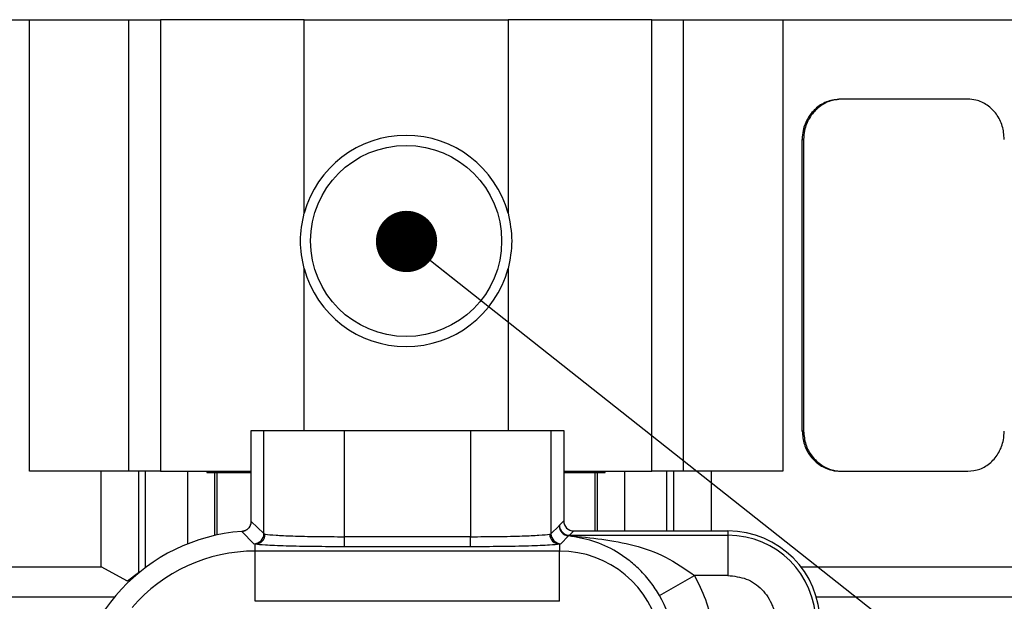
# Model space of a CAD drawing. Header units: millimetres. Extents: x 15 to 415, y 5 to 292.
# Tile 36 of 58: x 182 to 198, y 257 to 267. Entities that reach past the tile are written whole.
import ezdxf

# ---------------------------------------------------------------- set-up
doc = ezdxf.new("R2010")
doc.units = ezdxf.units.MM
doc.dimstyles.new('SLDDIMSTYLE6', dxfattribs={"dimtxt": 0.18, "dimasz": 1.016, "dimexe": 0, "dimexo": 0.0625, "dimgap": 0, "dimtad": 0, "dimtih": 1, "dimtoh": 1, "dimdec": 0, "dimrnd": 1e-09, "dimzin": 0, "dimdsep": 46, "dimtxsty": 'Standard', "dimblk1": 'DOT', "dimblk2": 'DOT', "dimsah": 1, "dimcen": 0.09, "dimadec": 0, "dimazin": 0, "dimtfac": 1.016, "dimtdec": 0, "dimtofl": 0, "dimtmove": 0, "dimatfit": 3, "dimldrblk": 'DOT', "dimfxl": 1, "dimfrac": 2, "dimtolj": 1, "dimtzin": 0, "dimarcsym": 0})

# ---------------------------------------------------------------- blocks, each defined once
blk = doc.blocks.new('_Dot')
at = {"color": 0, "linetype": 'ByBlock', "lineweight": -2}
blk.add_line((-0.5, 0), (-1, 0), dxfattribs=at)
at = {"color": 0, "linetype": 'ByBlock', "const_width": 0.5}
blk.add_lwpolyline([(-0.25, 0, 1), (0.25, 0, 1)], format="xyb", close=True, dxfattribs=at)

msp = doc.modelspace()

# ---------------------------------------------------------------- linework, layer by layer
at = {"color": 7, "linetype": 'Continuous', "lineweight": 25}
for p, q in [((167.274685, 266.820966), (182.078621, 266.820966)), ((182.078621, 259.337632), (182.078621, 266.820966)), ((182.078621, 266.820966), (183.726788, 266.820966)), ((183.726788, 259.337632), (183.726788, 266.820966)), ((183.726788, 266.820966), (184.250258, 266.820966)), ((184.250258, 266.820966), (184.250258, 259.337632)), ((186.632936, 266.820966), (184.250258, 266.820966)), ((186.632936, 263.612191), (186.632936, 266.820966)), ((186.632936, 266.820966), (190.011004, 266.820966)), ((192.393683, 266.820966), (190.011004, 266.820966)), ((190.011004, 266.820966), (190.011004, 263.612191)), ((192.393683, 259.337632), (192.393683, 266.820966)), ((192.393683, 266.820966), (192.917152, 266.820966)), ((192.917152, 259.337632), (192.917152, 266.820966)), ((192.917152, 266.820966), (194.56532, 266.820966)), ((194.56532, 266.820966), (194.56532, 259.337632)), ((194.56532, 266.820966), (204.127481, 266.820966)), ((195.544493, 265.504299), (195.520353, 265.504299)), ((197.630233, 265.504299), (195.544493, 265.504299)), ((194.885084, 264.837632), (194.909213, 264.837632)), ((194.885084, 260.004299), (194.885084, 264.837632)), ((194.909213, 264.837632), (194.909213, 260.004299)), ((185.754785, 258.506481), (185.754785, 260.015147)), ((185.754785, 260.015147), (185.965934, 260.015147)), ((185.965934, 258.30381), (185.965934, 260.015147)), ((185.965934, 260.015147), (187.298455, 260.015147)), ((187.298455, 258.253343), (187.298455, 260.015147)), ((187.298455, 260.015147), (189.389952, 260.015147)), ((189.389952, 260.015147), (189.389952, 258.253343)), ((189.389952, 260.015147), (190.722473, 260.015147)), ((190.722473, 260.015147), (190.722473, 258.303767)), ((190.722473, 260.015147), (190.933623, 260.015147)), ((190.933623, 260.015147), (190.933623, 258.515046)), ((194.909213, 260.004299), (194.885084, 260.004299)), ((183.726788, 259.337632), (182.078621, 259.337632)), ((183.269473, 257.754299), (183.269473, 259.337632)), ((184.250258, 259.337632), (183.726788, 259.337632)), ((183.888147, 259.337632), (183.888147, 257.65729)), ((184.003956, 257.741847), (184.003956, 259.337632)), ((184.250258, 259.337632), (185.754785, 259.337632)), ((184.703065, 258.134131), (184.703065, 259.337632)), ((185.02197, 259.337632), (185.02197, 259.317632)), ((185.02197, 259.317632), (185.754785, 259.317632)), ((185.153899, 258.27385), (185.153899, 259.317632)), ((185.193281, 258.282485), (185.193281, 259.317632)), ((190.933623, 259.337632), (192.393683, 259.337632)), ((190.933623, 259.317632), (191.62197, 259.317632)), ((191.45066, 259.317632), (191.45066, 258.34848)), ((191.490041, 259.317632), (191.490041, 258.34848)), ((191.62197, 259.317632), (191.62197, 259.337632)), ((191.940875, 259.337632), (191.940875, 258.34848)), ((192.917152, 259.337632), (192.393683, 259.337632)), ((192.639985, 258.34848), (192.639985, 259.337632)), ((192.755794, 258.34848), (192.755794, 259.337632)), ((194.56532, 259.337632), (192.917152, 259.337632)), ((193.374468, 259.337632), (193.374468, 258.34848)), ((195.520353, 259.337632), (195.544493, 259.337632)), ((195.544493, 259.337632), (197.630233, 259.337632)), ((185.754785, 258.506481), (185.965934, 258.30381)), ((190.860475, 258.438817), (190.862968, 258.444392)), ((190.862968, 258.444392), (190.933623, 258.515046)), ((185.800631, 258.13725), (185.600409, 258.340362)), ((185.965934, 258.30381), (185.986024, 258.296485)), ((190.702383, 258.296485), (190.722473, 258.303767)), ((190.722473, 258.303767), (190.858112, 258.433617)), ((190.858112, 258.433617), (190.860475, 258.438817)), ((191.100188, 258.34848), (191.029534, 258.277826)), ((191.100188, 258.34848), (193.655304, 258.34848)), ((193.655304, 258.34848), (193.655304, 258.277826)), ((185.82197, 258.12992), (185.800631, 258.13725)), ((185.82197, 258.015718), (185.82197, 258.12992)), ((187.298455, 258.086778), (187.298455, 258.253343)), ((189.389952, 258.253343), (187.298455, 258.253343)), ((189.389952, 258.086778), (189.389952, 258.253343)), ((190.88714, 258.137213), (190.866437, 258.12992)), ((190.866437, 258.12992), (190.866437, 258.015718)), ((191.012236, 258.267517), (190.88714, 258.137213)), ((191.02704, 258.273367), (191.012236, 258.267517)), ((191.029534, 258.277826), (191.02704, 258.273367)), ((191.029534, 258.277826), (193.655304, 258.277826)), ((193.655304, 258.277826), (193.655304, 257.611566)), ((185.82197, 257.182892), (185.82197, 258.015718)), ((190.866437, 258.015718), (185.82197, 258.015718)), ((189.389952, 258.086778), (187.298455, 258.086778)), ((190.866437, 257.182892), (190.866437, 258.015718)), ((166.344876, 257.754299), (183.269473, 257.754299)), ((183.70473, 257.518325), (183.269473, 257.754299)), ((183.888147, 257.65729), (183.70473, 257.518325)), ((183.888147, 257.65729), (183.889325, 257.651357)), ((194.864514, 257.754299), (202.622647, 257.754299)), ((192.521566, 257.278046), (193.09834, 257.611566)), ((193.655304, 257.611566), (193.09834, 257.611566)), ((166.789548, 257.254299), (183.492149, 257.254299)), ((190.866437, 257.182892), (185.82197, 257.182892)), ((195.120064, 257.254299), (202.154185, 257.254299))]:
    msp.add_line(p, q, dxfattribs=at)
at = {"color": 8, "linetype": 'Continuous', "lineweight": 25}
for p, q in [((186.632936, 260.015147), (186.632936, 262.696407)), ((190.011004, 262.696407), (190.011004, 260.015147))]:
    msp.add_line(p, q, dxfattribs=at)
at = {"color": 7, "linetype": 'Continuous', "lineweight": 25}
msp.add_circle((188.32197, 263.154299), 1.583333, dxfattribs=at)
for centre, radius, start, end in [((188.32197, 263.154299), 1.75, 15.1681347, 164.8318653), ((188.32197, 263.154299), 1.75, 195.1681347, 344.8318653), ((191.029771, 258.444629), 0.166803, 180.0816919, 269.9183081), ((185.82197, 255.320966), 3.027515, 94.1968017, 180), ((185.799132, 258.304046), 0.166803, 270.5150507, 359.9190757), ((185.819498, 258.296428), 0.166526, 270.8504896, 0.0198854), ((190.868909, 258.296428), 0.166526, 179.9801146, 269.1495104), ((190.889275, 258.304002), 0.166802, 180.0805405, 269.2663934), ((191.024911, 258.433834), 0.166799, 180.0744761, 265.6420017), ((191.027302, 258.4402), 0.166833, 180.4749656, 269.9098088), ((193.655304, 256.820966), 1.527515, 0, 90), ((193.655304, 256.820966), 1.456861, 0, 90), ((185.82197, 255.320966), 2.694752, 90, 139.2331447), ((190.866437, 256.320966), 1.694752, 10.1642486, 90), ((190.866437, 256.320966), 2.578185, 10.1642486, 30.0386921), ((190.866437, 256.320966), 1.911925, 10.1642486, 30.0386921)]:
    msp.add_arc(centre, radius, start, end, dxfattribs=at)
for major_axis, start_param, end_param in [((-0.117995, -0.117995), 5.498396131, 7.067974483), ((0.117995, 0.117995), 2.356803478, 3.926381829)]:
    msp.add_ellipse((191.100391, 258.515249), major_axis=major_axis, ratio=0.998782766, start_param=start_param, end_param=end_param, dxfattribs=at)
for points, knots in [([(195.520353, 265.504299), (195.449215, 265.496936), (195.306939, 265.48221), (195.116528, 265.367324), (194.972504, 265.198214), (194.895998, 265.010755), (194.888186, 264.886843), (194.885084, 264.837632)], [0, 0, 0, 0, 0.214667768, 0.429338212, 0.643960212, 0.858603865, 1, 1, 1, 1]), ([(195.544493, 265.504299), (195.473352, 265.496936), (195.331071, 265.48221), (195.140657, 265.367324), (194.996632, 265.198213), (194.920127, 265.010754), (194.912315, 264.886842), (194.909213, 264.837632)], [0, 0, 0, 0, 0.214667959, 0.429338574, 0.6439611, 0.85860512, 1, 1, 1, 1]), ([(198.234546, 264.837632), (198.227915, 264.912581), (198.214654, 265.062479), (198.111082, 265.262258), (197.958159, 265.413014), (197.788033, 265.492912), (197.675083, 265.501063), (197.630233, 265.504299)], [0, 0, 0, 0, 0.21467384, 0.429347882, 0.644013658, 0.858647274, 1, 1, 1, 1]), ([(186.632936, 262.696407), (186.602453, 262.849038), (186.541487, 263.154299), (186.602453, 263.45956), (186.632936, 263.612191)], [0, 0, 0, 0, 0.499999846, 1, 1, 1, 1]), ([(190.011004, 263.612191), (190.041487, 263.45956), (190.102453, 263.154299), (190.041487, 262.849038), (190.011004, 262.696407)], [0, 0, 0, 0, 0.500000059, 1, 1, 1, 1]), ([(194.885084, 260.004299), (194.892139, 259.92935), (194.90625, 259.779453), (195.016184, 259.579674), (195.177633, 259.428917), (195.356117, 259.349019), (195.473674, 259.340869), (195.520353, 259.337632)], [0, 0, 0, 0, 0.214673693, 0.429347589, 0.644013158, 0.85864633, 1, 1, 1, 1]), ([(194.909213, 260.004299), (194.916268, 259.92935), (194.930379, 259.779453), (195.040314, 259.579673), (195.201764, 259.428917), (195.380252, 259.349019), (195.497812, 259.340869), (195.544493, 259.337632)], [0, 0, 0, 0, 0.21467384, 0.429347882, 0.644013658, 0.858647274, 1, 1, 1, 1]), ([(197.630233, 259.337632), (197.698529, 259.344995), (197.835121, 259.359721), (198.016134, 259.474608), (198.152289, 259.643719), (198.224284, 259.831177), (198.231629, 259.955089), (198.234546, 260.004299)], [0, 0, 0, 0, 0.214667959, 0.429338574, 0.6439611, 0.85860512, 1, 1, 1, 1]), ([(185.754785, 258.506481), (185.753019, 258.487726), (185.750381, 258.459694), (185.734706, 258.425709), (185.719415, 258.402572), (185.700398, 258.382283), (185.678306, 258.365532), (185.645823, 258.347918), (185.618526, 258.343376), (185.600409, 258.340362)], [0, 0, 0, 0, 0.2248702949, 0.3360953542, 0.447241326, 0.5583775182, 0.6695136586, 0.7806496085, 1, 1, 1, 1]), ([(185.600409, 258.340362), (185.618985, 258.343496), (185.646748, 258.348179), (185.679495, 258.366298), (185.70145, 258.383241), (185.720294, 258.403692), (185.735383, 258.426951), (185.750573, 258.460636), (185.753104, 258.488192), (185.754785, 258.506481)], [0, 0, 0, 0, 0.224870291, 0.336095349, 0.447241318, 0.558377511, 0.669513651, 0.780649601, 1, 1, 1, 1]), ([(185.986024, 258.296485), (186.034728, 258.290072), (186.123282, 258.278412), (186.442921, 258.264358), (186.836884, 258.255211), (187.146779, 258.253957), (187.298455, 258.253343)], [0, 0, 0, 0, 0.275038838, 0.500077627, 0.755316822, 1, 1, 1, 1]), ([(189.389952, 258.253343), (189.541623, 258.253957), (189.851518, 258.255211), (190.245477, 258.264357), (190.565122, 258.278412), (190.653677, 258.290072), (190.702383, 258.296485)], [0, 0, 0, 0, 0.244676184, 0.499922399, 0.724951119, 1, 1, 1, 1]), ([(187.298455, 258.086778), (187.129578, 258.087358), (186.781008, 258.088556), (186.317087, 258.098206), (185.963336, 258.11245), (185.868112, 258.124218), (185.82197, 258.12992)], [0, 0, 0, 0, 0.2421983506, 0.499909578, 0.7576751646, 1, 1, 1, 1]), ([(190.866437, 258.12992), (190.820295, 258.124218), (190.725071, 258.11245), (190.37132, 258.098206), (189.907399, 258.088556), (189.558829, 258.087358), (189.389952, 258.086778)], [0, 0, 0, 0, 0.242324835, 0.500090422, 0.757801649, 1, 1, 1, 1]), ([(192.521566, 257.278046), (192.474486, 257.352983), (192.401738, 257.468773), (192.286483, 257.607296), (192.163664, 257.737284), (192.004199, 257.874955), (191.747255, 258.047507), (191.415752, 258.199714), (191.146837, 258.2449), (191.012236, 258.267517)], [0, 0, 0, 0, 0.1181095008, 0.1824998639, 0.2512893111, 0.3760638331, 0.50094732, 0.7502059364, 1, 1, 1, 1]), ([(191.02704, 258.273367), (191.386358, 258.236617), (191.925513, 258.181473), (192.628467, 257.939755), (192.941876, 257.72085), (193.09834, 257.611566)], [0, 0, 0, 0, 0.500137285, 0.750453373, 1, 1, 1, 1]), ([(193.655304, 257.611566), (193.758766, 257.599772), (193.965692, 257.576185), (194.187161, 257.421298), (194.32089, 257.258374), (194.371088, 257.161241), (194.393297, 257.104578), (194.410898, 257.058176), (194.438483, 256.962845), (194.443306, 256.87063), (194.445904, 256.820966)], [0, 0, 0, 0, 0.249369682, 0.498739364, 0.629119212, 0.759353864, 0.761275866, 0.776717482, 0.879746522, 1, 1, 1, 1])]:
    msp.add_open_spline(points, degree=3, knots=knots, dxfattribs=at)

# ---------------------------------------------------------------- leaders
at = {"color": 7, "linetype": 'Continuous', "lineweight": 0}
msp.add_leader([(188.329137, 263.145867), (228.166667, 231.647816)], dimstyle='SLDDIMSTYLE6', dxfattribs=at)

doc.saveas('drawing.dxf')
